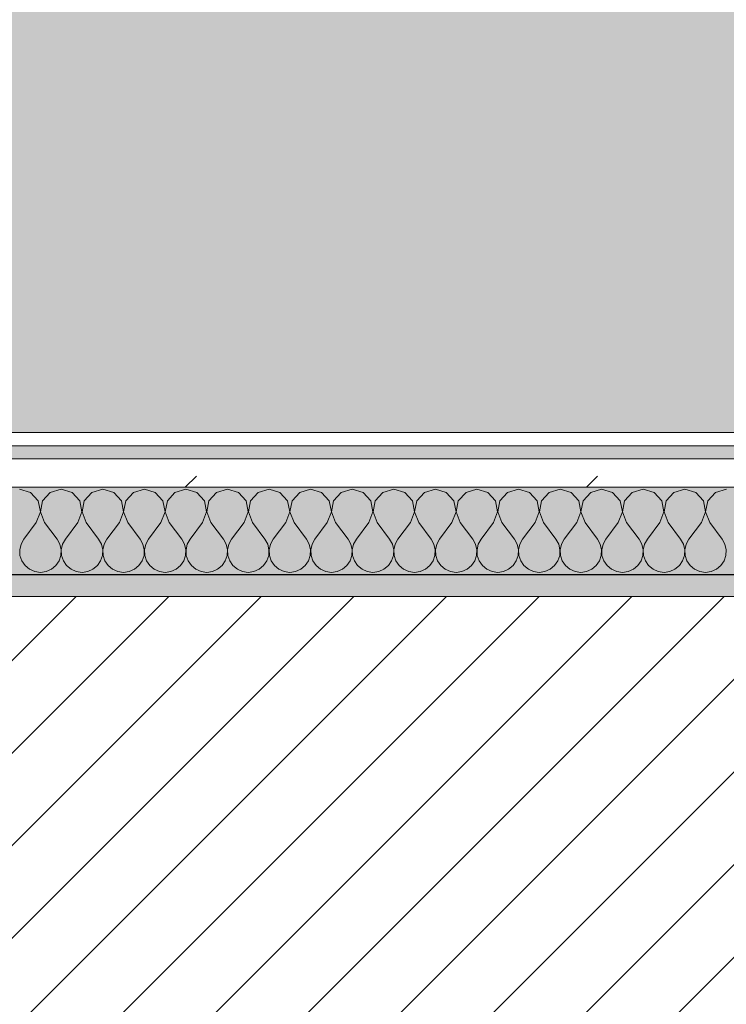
# Model space of a CAD drawing. Header units: millimetres. Extents: x -30280 to 19093, y -19247 to 4746.
# Tile 20 of 198: x -27152 to -26829, y -1391 to -940. Entities that reach past the tile are written whole.
import ezdxf

# ---------------------------------------------------------------- set-up
doc = ezdxf.new("R2010")
doc.units = ezdxf.units.MM
doc.header["$MEASUREMENT"] = 0
doc.linetypes.add('Wipeout_Contour', pattern=[1000, 0, -1000])
for name, color, linetype in [('12_FAÇ_Façana', 7, 'Continuous'), ('Nuevo_08_E_Envans secs', 7, 'Continuous'), ('Nuevo_14_PAV_Soft Light Grey 0554', 7, 'Continuous')]:
    doc.layers.add(name, color=color, linetype=linetype)
for name, color, linetype, lineweight, true_color in [('12_FAÇ_Façana_Pluma_Nº__176', 7, 'Continuous', 15, 0x93a0c6), ('Nuevo_08_E_Envans secs_Pluma_Nº__102', 7, 'Continuous', 5, 0xcccccc), ('Nuevo_08_E_Envans secs_Pluma_Nº__171', 171, 'Continuous', 13, 0xaaaaff), ('Nuevo_08_E_Envans secs_Pluma_Nº__177', 7, 'Continuous', 15, 0xf7e046), ('Nuevo_14_PAV_Soft Light Grey 0554_Pluma_Nº__245', 7, 'Continuous', 13, 0xe8e8e8)]:
    doc.layers.add(name, color=color, linetype=linetype, lineweight=lineweight, true_color=true_color)
for name, color, linetype, lineweight in [('12_FAÇ_Façana_Pluma_Nº__2', 8, 'Continuous', 5), ('12_FAÇ_Façana_Pluma_Nº__7', 7, 'Continuous', 5), ('Nuevo_08_E_Envans secs_Pluma_Nº__1', 7, 'Continuous', 5)]:
    doc.layers.add(name, color=color, linetype=linetype, lineweight=lineweight)
pattern_1 = [(45, (0, 0), (-183.8478, 183.8478), [195, -65]), (45, (7e-14, 183.85), (-183.8478, 183.8478), [195, -65])]

# ---------------------------------------------------------------- blocks, each defined once
blk = doc.blocks.new('Forjado_1_1', base_point=(-28067.13, -1194.16))
at = {"layer": 'Nuevo_14_PAV_Soft Light Grey 0554_Pluma_Nº__245', "linetype": 'Continuous', "lineweight": 0, "true_color": 0xe8e8e8}
blk.add_hatch(color=254, dxfattribs=at).paths.add_polyline_path([(-28067.13, -1194.16), (-1631.11, -1193.63), (-1631.11, -6938.97), (-1556.11, -6938.97), (-1556.11, -7503.98), (-1616.26, -7503.98), (-1616.05, -11935.98), (-1564.89, -11935.98), (-1564.89, -12491.98), (-2024.11, -12491.98), (-2024.11, -12338.98), (-6997.39, -12338.98), (-6997.39, -12547.56), (-7503.39, -12547.56), (-7503.39, -12391.98), (-10667.85, -12391.98), (-10669.08, -13665), (-1552.89, -13674.56), (-1558.57, -16962.11), (375.41, -16966.17), (375.89, -16735.98), (1079.4, -16735.98), (1078.81, -17114.59), (2622.83, -17116.98), (2622.91, -17065.79), (5778.89, -17070.66), (5778.89, -16738.98), (6378.89, -16738.98), (6378.89, -12488.98), (5778.89, -12488.98), (5779.74, -11938.87), (5998.89, -11938.86), (5998.89, -7488.98), (5778.89, -7488.98), (5778.89, -6938.98), (5998.89, -6938.98), (5998.89, -1708.98), (5758.89, -1708.98), (5758.89, 1700.85), (-28050.85, 1700.85)])
at = {"layer": 'Nuevo_14_PAV_Soft Light Grey 0554_Pluma_Nº__245', "color": 254, "linetype": 'Continuous', "lineweight": 13, "true_color": 0xe8e8e8, "flags": 128}
blk.add_lwpolyline([(-1631.11, -1193.63), (-28067.13, -1194.16), (-28050.85, 1700.85), (5758.89, 1700.85)], dxfattribs=at)
blk = doc.blocks.new('Muro_4_1', base_point=(-28050.85, -1193.98))
at = {"layer": '12_FAÇ_Façana_Pluma_Nº__176', "linetype": 'Continuous', "lineweight": 0, "true_color": 0x495063}
blk.add_hatch(color=251, dxfattribs=at).paths.add_polyline_path([(-25366.43, -1193.98), (-28050.85, -1193.98), (-28043.72, -1203.98), (-25366.43, -1203.98)])
at = {"layer": '12_FAÇ_Façana_Pluma_Nº__2', "linetype": 'Continuous', "lineweight": 5}
h = blk.add_hatch(dxfattribs=at)
h.set_pattern_fill('Ceramic_0001', color=8, style=0, pattern_type=2)
h.set_pattern_definition([(45, (0, 0), (-21.213203, 21.213203), [])])
h.paths.add_polyline_path([(-27890.45, -1418.98), (-25366.43, -1418.98), (-25366.43, -1203.98), (-28043.72, -1203.98)])
at = {"layer": '12_FAÇ_Façana_Pluma_Nº__7', "color": 7, "linetype": 'Continuous', "lineweight": 5}
blk.add_line((-25366.43, -1203.98), (-28043.72, -1203.98), dxfattribs=at)
at = {"layer": '12_FAÇ_Façana_Pluma_Nº__7', "color": 7, "linetype": 'Continuous', "lineweight": 5, "flags": 128}
blk.add_lwpolyline([(-25366.43, -1193.98), (-28050.85, -1193.98)], dxfattribs=at)
blk = doc.blocks.new('*X435')
at = {"layer": 'Nuevo_08_E_Envans secs_Pluma_Nº__102', "color": 254, "linetype": 'Continuous', "lineweight": 5, "true_color": 0xcccccc}
for p, q in [((-27147.37, -1156.35), (-27152.38, -1154.93)), ((-27143.86, -1160.19), (-27147.37, -1156.35)), ((-27138.34, -1156.35), (-27141.85, -1160.19)), ((-27133.33, -1154.93), (-27138.34, -1156.35)), ((-27128.33, -1156.35), (-27133.33, -1154.93)), ((-27124.81, -1160.19), (-27128.33, -1156.35)), ((-27119.29, -1156.35), (-27122.8, -1160.19)), ((-27114.29, -1154.93), (-27119.29, -1156.35)), ((-27109.28, -1156.35), (-27114.29, -1154.93)), ((-27105.77, -1160.19), (-27109.28, -1156.35)), ((-27100.25, -1156.35), (-27103.76, -1160.19)), ((-27095.24, -1154.93), (-27100.25, -1156.35)), ((-27090.23, -1156.35), (-27095.24, -1154.93)), ((-27086.72, -1160.19), (-27090.23, -1156.35)), ((-27081.2, -1156.35), (-27084.71, -1160.19)), ((-27076.19, -1154.93), (-27081.2, -1156.35)), ((-27071.18, -1156.35), (-27076.19, -1154.93)), ((-27067.67, -1160.19), (-27071.18, -1156.35)), ((-27062.15, -1156.35), (-27065.66, -1160.19)), ((-27057.14, -1154.93), (-27062.15, -1156.35)), ((-27052.14, -1156.35), (-27057.14, -1154.93)), ((-27048.62, -1160.19), (-27052.14, -1156.35)), ((-27043.1, -1156.35), (-27046.61, -1160.19)), ((-27038.1, -1154.93), (-27043.1, -1156.35)), ((-27033.09, -1156.35), (-27038.1, -1154.93)), ((-27029.58, -1160.19), (-27033.09, -1156.35)), ((-27024.05, -1156.35), (-27027.57, -1160.19)), ((-27019.05, -1154.93), (-27024.05, -1156.35)), ((-27014.04, -1156.35), (-27019.05, -1154.93)), ((-27010.53, -1160.19), (-27014.04, -1156.35)), ((-27005.01, -1156.35), (-27008.52, -1160.19)), ((-27000, -1154.93), (-27005.01, -1156.35)), ((-26994.99, -1156.35), (-27000, -1154.93)), ((-26991.48, -1160.19), (-26994.99, -1156.35)), ((-26985.96, -1156.35), (-26989.47, -1160.19)), ((-26980.95, -1154.93), (-26985.96, -1156.35)), ((-26975.95, -1156.35), (-26980.95, -1154.93)), ((-26972.43, -1160.19), (-26975.95, -1156.35)), ((-26966.91, -1156.35), (-26970.42, -1160.19)), ((-26961.9, -1154.93), (-26966.91, -1156.35)), ((-26956.9, -1156.35), (-26961.9, -1154.93)), ((-26953.39, -1160.19), (-26956.9, -1156.35)), ((-26947.86, -1156.35), (-26951.38, -1160.19)), ((-26942.86, -1154.93), (-26947.86, -1156.35)), ((-26937.85, -1156.35), (-26942.86, -1154.93)), ((-26934.34, -1160.19), (-26937.85, -1156.35)), ((-26928.82, -1156.35), (-26932.33, -1160.19)), ((-26923.81, -1154.93), (-26928.82, -1156.35)), ((-26918.8, -1156.35), (-26923.81, -1154.93)), ((-26915.29, -1160.19), (-26918.8, -1156.35)), ((-26909.77, -1156.35), (-26913.28, -1160.19)), ((-26904.76, -1154.93), (-26909.77, -1156.35)), ((-26899.75, -1156.35), (-26904.76, -1154.93)), ((-26896.24, -1160.19), (-26899.75, -1156.35)), ((-26890.72, -1156.35), (-26894.23, -1160.19)), ((-26885.71, -1154.93), (-26890.72, -1156.35)), ((-26880.71, -1156.35), (-26885.71, -1154.93)), ((-26877.2, -1160.19), (-26880.71, -1156.35)), ((-26871.67, -1156.35), (-26875.19, -1160.19)), ((-26866.67, -1154.93), (-26871.67, -1156.35)), ((-26861.66, -1156.35), (-26866.67, -1154.93)), ((-26858.15, -1160.19), (-26861.66, -1156.35)), ((-26852.63, -1156.35), (-26856.14, -1160.19)), ((-26847.62, -1154.93), (-26852.63, -1156.35)), ((-26842.61, -1156.35), (-26847.62, -1154.93)), ((-26839.1, -1160.19), (-26842.61, -1156.35)), ((-26833.58, -1156.35), (-26837.09, -1160.19)), ((-26828.57, -1154.93), (-26833.58, -1156.35)), ((-27142.9, -1165.31), (-27143.86, -1160.19)), ((-27141.85, -1160.19), (-27142.82, -1165.31)), ((-27123.85, -1165.31), (-27124.81, -1160.19)), ((-27122.8, -1160.19), (-27123.77, -1165.31)), ((-27104.8, -1165.31), (-27105.77, -1160.19)), ((-27103.76, -1160.19), (-27104.72, -1165.31)), ((-27085.75, -1165.31), (-27086.72, -1160.19)), ((-27084.71, -1160.19), (-27085.68, -1165.31)), ((-27066.71, -1165.31), (-27067.67, -1160.19)), ((-27065.66, -1160.19), (-27066.63, -1165.31)), ((-27047.66, -1165.31), (-27048.62, -1160.19)), ((-27046.61, -1160.19), (-27047.58, -1165.31)), ((-27028.61, -1165.31), (-27029.58, -1160.19)), ((-27027.57, -1160.19), (-27028.53, -1165.31)), ((-27009.56, -1165.31), (-27010.53, -1160.19)), ((-27008.52, -1160.19), (-27009.49, -1165.31)), ((-26990.51, -1165.31), (-26991.48, -1160.19)), ((-26989.47, -1160.19), (-26990.44, -1165.31)), ((-26971.47, -1165.31), (-26972.43, -1160.19)), ((-26970.42, -1160.19), (-26971.39, -1165.31)), ((-26952.42, -1165.31), (-26953.39, -1160.19)), ((-26951.38, -1160.19), (-26952.34, -1165.31)), ((-26933.37, -1165.31), (-26934.34, -1160.19)), ((-26932.33, -1160.19), (-26933.29, -1165.31)), ((-26914.32, -1165.31), (-26915.29, -1160.19)), ((-26913.28, -1160.19), (-26914.25, -1165.31)), ((-26895.28, -1165.31), (-26896.24, -1160.19)), ((-26894.23, -1160.19), (-26895.2, -1165.31)), ((-26876.23, -1165.31), (-26877.2, -1160.19)), ((-26875.19, -1160.19), (-26876.15, -1165.31)), ((-26857.18, -1165.31), (-26858.15, -1160.19)), ((-26856.14, -1160.19), (-26857.1, -1165.31)), ((-26838.13, -1165.31), (-26839.1, -1160.19)), ((-26837.09, -1160.19), (-26838.06, -1165.31)), ((-27144.76, -1170.17), (-27142.9, -1165.31)), ((-27142.82, -1165.31), (-27140.95, -1170.17)), ((-27125.71, -1170.17), (-27123.85, -1165.31)), ((-27123.77, -1165.31), (-27121.9, -1170.17)), ((-27106.67, -1170.17), (-27104.8, -1165.31)), ((-27104.72, -1165.31), (-27102.86, -1170.17)), ((-27087.62, -1170.17), (-27085.75, -1165.31)), ((-27085.68, -1165.31), (-27083.81, -1170.17)), ((-27068.57, -1170.17), (-27066.71, -1165.31)), ((-27066.63, -1165.31), (-27064.76, -1170.17)), ((-27049.52, -1170.17), (-27047.66, -1165.31)), ((-27047.58, -1165.31), (-27045.71, -1170.17)), ((-27030.48, -1170.17), (-27028.61, -1165.31)), ((-27028.53, -1165.31), (-27026.67, -1170.17)), ((-27011.43, -1170.17), (-27009.56, -1165.31)), ((-27009.49, -1165.31), (-27007.62, -1170.17)), ((-26992.38, -1170.17), (-26990.51, -1165.31)), ((-26990.44, -1165.31), (-26988.57, -1170.17)), ((-26973.33, -1170.17), (-26971.47, -1165.31)), ((-26971.39, -1165.31), (-26969.52, -1170.17)), ((-26954.29, -1170.17), (-26952.42, -1165.31)), ((-26952.34, -1165.31), (-26950.48, -1170.17)), ((-26935.24, -1170.17), (-26933.37, -1165.31)), ((-26933.29, -1165.31), (-26931.43, -1170.17)), ((-26916.19, -1170.17), (-26914.32, -1165.31)), ((-26914.25, -1165.31), (-26912.38, -1170.17)), ((-26897.14, -1170.17), (-26895.28, -1165.31)), ((-26895.2, -1165.31), (-26893.33, -1170.17)), ((-26878.1, -1170.17), (-26876.23, -1165.31)), ((-26876.15, -1165.31), (-26874.29, -1170.17)), ((-26859.05, -1170.17), (-26857.18, -1165.31)), ((-26857.1, -1165.31), (-26855.24, -1170.17)), ((-26840, -1170.17), (-26838.13, -1165.31)), ((-26838.06, -1165.31), (-26836.19, -1170.17)), ((-27144.76, -1170.17), (-27150.48, -1177.79)), ((-27140.95, -1170.17), (-27135.24, -1177.79)), ((-27125.71, -1170.17), (-27131.43, -1177.79)), ((-27121.9, -1170.17), (-27116.19, -1177.79)), ((-27106.67, -1170.17), (-27112.38, -1177.79)), ((-27102.86, -1170.17), (-27097.14, -1177.79)), ((-27087.62, -1170.17), (-27093.33, -1177.79)), ((-27083.81, -1170.17), (-27078.1, -1177.79)), ((-27068.57, -1170.17), (-27074.29, -1177.79)), ((-27064.76, -1170.17), (-27059.05, -1177.79)), ((-27049.52, -1170.17), (-27055.24, -1177.79)), ((-27045.71, -1170.17), (-27040, -1177.79)), ((-27030.48, -1170.17), (-27036.19, -1177.79)), ((-27026.67, -1170.17), (-27020.95, -1177.79)), ((-27011.43, -1170.17), (-27017.14, -1177.79)), ((-27007.62, -1170.17), (-27001.9, -1177.79)), ((-26992.38, -1170.17), (-26998.1, -1177.79)), ((-26988.57, -1170.17), (-26982.86, -1177.79)), ((-26973.33, -1170.17), (-26979.05, -1177.79)), ((-26969.52, -1170.17), (-26963.81, -1177.79)), ((-26954.29, -1170.17), (-26960, -1177.79)), ((-26950.48, -1170.17), (-26944.76, -1177.79)), ((-26935.24, -1170.17), (-26940.95, -1177.79)), ((-26931.43, -1170.17), (-26925.71, -1177.79)), ((-26916.19, -1170.17), (-26921.9, -1177.79)), ((-26912.38, -1170.17), (-26906.67, -1177.79)), ((-26897.14, -1170.17), (-26902.86, -1177.79)), ((-26893.33, -1170.17), (-26887.62, -1177.79)), ((-26878.1, -1170.17), (-26883.81, -1177.79)), ((-26874.29, -1170.17), (-26868.57, -1177.79)), ((-26859.05, -1170.17), (-26864.76, -1177.79)), ((-26855.24, -1170.17), (-26849.52, -1177.79)), ((-26840, -1170.17), (-26845.71, -1177.79)), ((-26836.19, -1170.17), (-26830.48, -1177.79)), ((-27151.75, -1180.08), (-27152.34, -1182.64)), ((-27150.48, -1177.79), (-27151.75, -1180.08)), ((-27133.97, -1180.08), (-27135.24, -1177.79)), ((-27133.37, -1182.64), (-27133.97, -1180.08)), ((-27132.7, -1180.08), (-27133.29, -1182.64)), ((-27131.43, -1177.79), (-27132.7, -1180.08)), ((-27114.92, -1180.08), (-27116.19, -1177.79)), ((-27114.32, -1182.64), (-27114.92, -1180.08)), ((-27113.65, -1180.08), (-27114.25, -1182.64)), ((-27112.38, -1177.79), (-27113.65, -1180.08)), ((-27095.87, -1180.08), (-27097.14, -1177.79)), ((-27095.28, -1182.64), (-27095.87, -1180.08)), ((-27094.6, -1180.08), (-27095.2, -1182.64)), ((-27093.33, -1177.79), (-27094.6, -1180.08)), ((-27076.82, -1180.08), (-27078.1, -1177.79)), ((-27076.23, -1182.64), (-27076.82, -1180.08)), ((-27075.56, -1180.08), (-27076.15, -1182.64)), ((-27074.29, -1177.79), (-27075.56, -1180.08)), ((-27057.78, -1180.08), (-27059.05, -1177.79)), ((-27057.18, -1182.64), (-27057.78, -1180.08)), ((-27056.51, -1180.08), (-27057.1, -1182.64)), ((-27055.24, -1177.79), (-27056.51, -1180.08)), ((-27038.73, -1180.08), (-27040, -1177.79)), ((-27038.13, -1182.64), (-27038.73, -1180.08)), ((-27037.46, -1180.08), (-27038.06, -1182.64)), ((-27036.19, -1177.79), (-27037.46, -1180.08)), ((-27019.68, -1180.08), (-27020.95, -1177.79)), ((-27019.09, -1182.64), (-27019.68, -1180.08)), ((-27018.41, -1180.08), (-27019.01, -1182.64)), ((-27017.14, -1177.79), (-27018.41, -1180.08)), ((-27000.63, -1180.08), (-27001.9, -1177.79)), ((-27000.04, -1182.64), (-27000.63, -1180.08)), ((-26999.37, -1180.08), (-26999.96, -1182.64)), ((-26998.1, -1177.79), (-26999.37, -1180.08)), ((-26981.59, -1180.08), (-26982.86, -1177.79)), ((-26980.99, -1182.64), (-26981.59, -1180.08)), ((-26980.32, -1180.08), (-26980.91, -1182.64)), ((-26979.05, -1177.79), (-26980.32, -1180.08)), ((-26962.54, -1180.08), (-26963.81, -1177.79)), ((-26961.94, -1182.64), (-26962.54, -1180.08)), ((-26961.27, -1180.08), (-26961.87, -1182.64)), ((-26960, -1177.79), (-26961.27, -1180.08)), ((-26943.49, -1180.08), (-26944.76, -1177.79)), ((-26942.9, -1182.64), (-26943.49, -1180.08)), ((-26942.22, -1180.08), (-26942.82, -1182.64)), ((-26940.95, -1177.79), (-26942.22, -1180.08)), ((-26924.44, -1180.08), (-26925.71, -1177.79)), ((-26923.85, -1182.64), (-26924.44, -1180.08)), ((-26923.18, -1180.08), (-26923.77, -1182.64)), ((-26921.9, -1177.79), (-26923.18, -1180.08)), ((-26905.4, -1180.08), (-26906.67, -1177.79)), ((-26904.8, -1182.64), (-26905.4, -1180.08)), ((-26904.13, -1180.08), (-26904.72, -1182.64)), ((-26902.86, -1177.79), (-26904.13, -1180.08)), ((-26886.35, -1180.08), (-26887.62, -1177.79)), ((-26885.75, -1182.64), (-26886.35, -1180.08)), ((-26885.08, -1180.08), (-26885.68, -1182.64)), ((-26883.81, -1177.79), (-26885.08, -1180.08)), ((-26867.3, -1180.08), (-26868.57, -1177.79)), ((-26866.71, -1182.64), (-26867.3, -1180.08)), ((-26866.03, -1180.08), (-26866.63, -1182.64)), ((-26864.76, -1177.79), (-26866.03, -1180.08)), ((-26848.25, -1180.08), (-26849.52, -1177.79)), ((-26847.66, -1182.64), (-26848.25, -1180.08)), ((-26846.99, -1180.08), (-26847.58, -1182.64)), ((-26845.71, -1177.79), (-26846.99, -1180.08)), ((-26829.2, -1180.08), (-26830.48, -1177.79)), ((-26828.61, -1182.64), (-26829.2, -1180.08)), ((-27152.34, -1182.64), (-27152.22, -1185.27)), ((-27152.22, -1185.27), (-27151.38, -1187.76)), ((-27134.34, -1187.76), (-27133.5, -1185.27)), ((-27133.5, -1185.27), (-27133.37, -1182.64)), ((-27133.29, -1182.64), (-27133.17, -1185.27)), ((-27133.17, -1185.27), (-27132.33, -1187.76)), ((-27115.29, -1187.76), (-27114.45, -1185.27)), ((-27114.45, -1185.27), (-27114.32, -1182.64)), ((-27114.25, -1182.64), (-27114.12, -1185.27)), ((-27114.12, -1185.27), (-27113.28, -1187.76)), ((-27096.24, -1187.76), (-27095.4, -1185.27)), ((-27095.4, -1185.27), (-27095.28, -1182.64)), ((-27095.2, -1182.64), (-27095.07, -1185.27)), ((-27095.07, -1185.27), (-27094.23, -1187.76)), ((-27077.2, -1187.76), (-27076.36, -1185.27)), ((-27076.36, -1185.27), (-27076.23, -1182.64)), ((-27076.15, -1182.64), (-27076.02, -1185.27)), ((-27076.02, -1185.27), (-27075.19, -1187.76)), ((-27058.15, -1187.76), (-27057.31, -1185.27)), ((-27057.31, -1185.27), (-27057.18, -1182.64)), ((-27057.1, -1182.64), (-27056.98, -1185.27)), ((-27056.98, -1185.27), (-27056.14, -1187.76)), ((-27039.1, -1187.76), (-27038.26, -1185.27)), ((-27038.26, -1185.27), (-27038.13, -1182.64)), ((-27038.06, -1182.64), (-27037.93, -1185.27)), ((-27037.93, -1185.27), (-27037.09, -1187.76)), ((-27020.05, -1187.76), (-27019.21, -1185.27)), ((-27019.21, -1185.27), (-27019.09, -1182.64)), ((-27019.01, -1182.64), (-27018.88, -1185.27)), ((-27018.88, -1185.27), (-27018.04, -1187.76)), ((-27001.01, -1187.76), (-27000.17, -1185.27)), ((-27000.17, -1185.27), (-27000.04, -1182.64)), ((-26999.96, -1182.64), (-26999.83, -1185.27)), ((-26999.83, -1185.27), (-26998.99, -1187.76)), ((-26981.96, -1187.76), (-26981.12, -1185.27)), ((-26981.12, -1185.27), (-26980.99, -1182.64)), ((-26980.91, -1182.64), (-26980.79, -1185.27)), ((-26980.79, -1185.27), (-26979.95, -1187.76)), ((-26962.91, -1187.76), (-26962.07, -1185.27)), ((-26962.07, -1185.27), (-26961.94, -1182.64)), ((-26961.87, -1182.64), (-26961.74, -1185.27)), ((-26961.74, -1185.27), (-26960.9, -1187.76)), ((-26943.86, -1187.76), (-26943.02, -1185.27)), ((-26943.02, -1185.27), (-26942.9, -1182.64)), ((-26942.82, -1182.64), (-26942.69, -1185.27)), ((-26942.69, -1185.27), (-26941.85, -1187.76)), ((-26924.81, -1187.76), (-26923.98, -1185.27)), ((-26923.98, -1185.27), (-26923.85, -1182.64)), ((-26923.77, -1182.64), (-26923.64, -1185.27)), ((-26923.64, -1185.27), (-26922.8, -1187.76)), ((-26905.77, -1187.76), (-26904.93, -1185.27)), ((-26904.93, -1185.27), (-26904.8, -1182.64)), ((-26904.72, -1182.64), (-26904.6, -1185.27)), ((-26904.6, -1185.27), (-26903.76, -1187.76)), ((-26886.72, -1187.76), (-26885.88, -1185.27)), ((-26885.88, -1185.27), (-26885.75, -1182.64)), ((-26885.68, -1182.64), (-26885.55, -1185.27)), ((-26885.55, -1185.27), (-26884.71, -1187.76)), ((-26867.67, -1187.76), (-26866.83, -1185.27)), ((-26866.83, -1185.27), (-26866.71, -1182.64)), ((-26866.63, -1182.64), (-26866.5, -1185.27)), ((-26866.5, -1185.27), (-26865.66, -1187.76)), ((-26848.62, -1187.76), (-26847.78, -1185.27)), ((-26847.78, -1185.27), (-26847.66, -1182.64)), ((-26847.58, -1182.64), (-26847.45, -1185.27)), ((-26847.45, -1185.27), (-26846.61, -1187.76)), ((-26829.58, -1187.76), (-26828.74, -1185.27)), ((-26828.74, -1185.27), (-26828.61, -1182.64)), ((-27151.38, -1187.76), (-27149.89, -1189.92)), ((-27149.89, -1189.92), (-27147.86, -1191.6)), ((-27137.85, -1191.6), (-27135.83, -1189.92)), ((-27135.83, -1189.92), (-27134.34, -1187.76)), ((-27132.33, -1187.76), (-27130.84, -1189.92)), ((-27130.84, -1189.92), (-27128.82, -1191.6)), ((-27118.8, -1191.6), (-27116.78, -1189.92)), ((-27116.78, -1189.92), (-27115.29, -1187.76)), ((-27113.28, -1187.76), (-27111.79, -1189.92)), ((-27111.79, -1189.92), (-27109.77, -1191.6)), ((-27099.75, -1191.6), (-27097.73, -1189.92)), ((-27097.73, -1189.92), (-27096.24, -1187.76)), ((-27094.23, -1187.76), (-27092.74, -1189.92)), ((-27092.74, -1189.92), (-27090.72, -1191.6)), ((-27080.71, -1191.6), (-27078.68, -1189.92)), ((-27078.68, -1189.92), (-27077.2, -1187.76)), ((-27075.19, -1187.76), (-27073.7, -1189.92)), ((-27073.7, -1189.92), (-27071.67, -1191.6)), ((-27061.66, -1191.6), (-27059.64, -1189.92)), ((-27059.64, -1189.92), (-27058.15, -1187.76)), ((-27056.14, -1187.76), (-27054.65, -1189.92)), ((-27054.65, -1189.92), (-27052.63, -1191.6)), ((-27042.61, -1191.6), (-27040.59, -1189.92)), ((-27040.59, -1189.92), (-27039.1, -1187.76)), ((-27037.09, -1187.76), (-27035.6, -1189.92)), ((-27035.6, -1189.92), (-27033.58, -1191.6)), ((-27023.56, -1191.6), (-27021.54, -1189.92)), ((-27021.54, -1189.92), (-27020.05, -1187.76)), ((-27018.04, -1187.76), (-27016.55, -1189.92)), ((-27016.55, -1189.92), (-27014.53, -1191.6)), ((-27004.52, -1191.6), (-27002.49, -1189.92)), ((-27002.49, -1189.92), (-27001.01, -1187.76)), ((-26998.99, -1187.76), (-26997.51, -1189.92)), ((-26997.51, -1189.92), (-26995.48, -1191.6)), ((-26985.47, -1191.6), (-26983.45, -1189.92)), ((-26983.45, -1189.92), (-26981.96, -1187.76)), ((-26979.95, -1187.76), (-26978.46, -1189.92)), ((-26978.46, -1189.92), (-26976.44, -1191.6)), ((-26966.42, -1191.6), (-26964.4, -1189.92)), ((-26964.4, -1189.92), (-26962.91, -1187.76)), ((-26960.9, -1187.76), (-26959.41, -1189.92)), ((-26959.41, -1189.92), (-26957.39, -1191.6)), ((-26947.37, -1191.6), (-26945.35, -1189.92)), ((-26945.35, -1189.92), (-26943.86, -1187.76)), ((-26941.85, -1187.76), (-26940.36, -1189.92)), ((-26940.36, -1189.92), (-26938.34, -1191.6)), ((-26928.33, -1191.6), (-26926.3, -1189.92)), ((-26926.3, -1189.92), (-26924.81, -1187.76)), ((-26922.8, -1187.76), (-26921.32, -1189.92)), ((-26921.32, -1189.92), (-26919.29, -1191.6)), ((-26909.28, -1191.6), (-26907.26, -1189.92)), ((-26907.26, -1189.92), (-26905.77, -1187.76)), ((-26903.76, -1187.76), (-26902.27, -1189.92)), ((-26902.27, -1189.92), (-26900.25, -1191.6)), ((-26890.23, -1191.6), (-26888.21, -1189.92)), ((-26888.21, -1189.92), (-26886.72, -1187.76)), ((-26884.71, -1187.76), (-26883.22, -1189.92)), ((-26883.22, -1189.92), (-26881.2, -1191.6)), ((-26871.18, -1191.6), (-26869.16, -1189.92)), ((-26869.16, -1189.92), (-26867.67, -1187.76)), ((-26865.66, -1187.76), (-26864.17, -1189.92)), ((-26864.17, -1189.92), (-26862.15, -1191.6)), ((-26852.14, -1191.6), (-26850.11, -1189.92)), ((-26850.11, -1189.92), (-26848.62, -1187.76)), ((-26846.61, -1187.76), (-26845.13, -1189.92)), ((-26845.13, -1189.92), (-26843.1, -1191.6)), ((-26833.09, -1191.6), (-26831.06, -1189.92)), ((-26831.06, -1189.92), (-26829.58, -1187.76)), ((-27147.86, -1191.6), (-27145.46, -1192.66)), ((-27145.46, -1192.66), (-27142.86, -1193.02)), ((-27142.86, -1193.02), (-27140.25, -1192.66)), ((-27140.25, -1192.66), (-27137.85, -1191.6)), ((-27128.82, -1191.6), (-27126.41, -1192.66)), ((-27126.41, -1192.66), (-27123.81, -1193.02)), ((-27123.81, -1193.02), (-27121.21, -1192.66)), ((-27121.21, -1192.66), (-27118.8, -1191.6)), ((-27109.77, -1191.6), (-27107.36, -1192.66)), ((-27107.36, -1192.66), (-27104.76, -1193.02)), ((-27104.76, -1193.02), (-27102.16, -1192.66)), ((-27102.16, -1192.66), (-27099.75, -1191.6)), ((-27090.72, -1191.6), (-27088.32, -1192.66)), ((-27088.32, -1192.66), (-27085.71, -1193.02)), ((-27085.71, -1193.02), (-27083.11, -1192.66)), ((-27083.11, -1192.66), (-27080.71, -1191.6)), ((-27071.67, -1191.6), (-27069.27, -1192.66)), ((-27069.27, -1192.66), (-27066.67, -1193.02)), ((-27066.67, -1193.02), (-27064.06, -1192.66)), ((-27064.06, -1192.66), (-27061.66, -1191.6)), ((-27052.63, -1191.6), (-27050.22, -1192.66)), ((-27050.22, -1192.66), (-27047.62, -1193.02)), ((-27047.62, -1193.02), (-27045.02, -1192.66)), ((-27045.02, -1192.66), (-27042.61, -1191.6)), ((-27033.58, -1191.6), (-27031.17, -1192.66)), ((-27031.17, -1192.66), (-27028.57, -1193.02)), ((-27028.57, -1193.02), (-27025.97, -1192.66)), ((-27025.97, -1192.66), (-27023.56, -1191.6)), ((-27014.53, -1191.6), (-27012.13, -1192.66)), ((-27012.13, -1192.66), (-27009.52, -1193.02)), ((-27009.52, -1193.02), (-27006.92, -1192.66)), ((-27006.92, -1192.66), (-27004.52, -1191.6)), ((-26995.48, -1191.6), (-26993.08, -1192.66)), ((-26993.08, -1192.66), (-26990.48, -1193.02)), ((-26990.48, -1193.02), (-26987.87, -1192.66)), ((-26987.87, -1192.66), (-26985.47, -1191.6)), ((-26976.44, -1191.6), (-26974.03, -1192.66)), ((-26974.03, -1192.66), (-26971.43, -1193.02)), ((-26971.43, -1193.02), (-26968.83, -1192.66)), ((-26968.83, -1192.66), (-26966.42, -1191.6)), ((-26957.39, -1191.6), (-26954.98, -1192.66)), ((-26954.98, -1192.66), (-26952.38, -1193.02)), ((-26952.38, -1193.02), (-26949.78, -1192.66)), ((-26949.78, -1192.66), (-26947.37, -1191.6)), ((-26938.34, -1191.6), (-26935.94, -1192.66)), ((-26935.94, -1192.66), (-26933.33, -1193.02)), ((-26933.33, -1193.02), (-26930.73, -1192.66)), ((-26930.73, -1192.66), (-26928.33, -1191.6)), ((-26919.29, -1191.6), (-26916.89, -1192.66)), ((-26916.89, -1192.66), (-26914.29, -1193.02)), ((-26914.29, -1193.02), (-26911.68, -1192.66)), ((-26911.68, -1192.66), (-26909.28, -1191.6)), ((-26900.25, -1191.6), (-26897.84, -1192.66)), ((-26897.84, -1192.66), (-26895.24, -1193.02)), ((-26895.24, -1193.02), (-26892.64, -1192.66)), ((-26892.64, -1192.66), (-26890.23, -1191.6)), ((-26881.2, -1191.6), (-26878.79, -1192.66)), ((-26878.79, -1192.66), (-26876.19, -1193.02)), ((-26876.19, -1193.02), (-26873.59, -1192.66)), ((-26873.59, -1192.66), (-26871.18, -1191.6)), ((-26862.15, -1191.6), (-26859.75, -1192.66)), ((-26859.75, -1192.66), (-26857.14, -1193.02)), ((-26857.14, -1193.02), (-26854.54, -1192.66)), ((-26854.54, -1192.66), (-26852.14, -1191.6)), ((-26843.1, -1191.6), (-26840.7, -1192.66)), ((-26840.7, -1192.66), (-26838.1, -1193.02)), ((-26838.1, -1193.02), (-26835.49, -1192.66)), ((-26835.49, -1192.66), (-26833.09, -1191.6))]:
    blk.add_line(p, q, dxfattribs=at)
blk = doc.blocks.new('Muro_116_1', base_point=(-27904.85, -1128.98))
at = {"layer": 'Nuevo_08_E_Envans secs_Pluma_Nº__1', "color": 7, "linetype": 'Continuous', "lineweight": 5, "flags": 128}
blk.add_lwpolyline([(-27942.85, -1193.98), (-25366.43, -1193.98)], dxfattribs=at)
at = {"color": 254, "linetype": 'Wipeout_Contour', "lineweight": 0, "ltscale": 106638.945313}
blk.add_wipeout([(-27904.85, -1134.98), (-25366.43, -1134.98), (-25366.43, -1128.98), (-27904.85, -1128.98)], dxfattribs=at).dxf.layer = 'Nuevo_08_E_Envans secs'
at = {"color": 254, "linetype": 'Wipeout_Contour', "lineweight": 0, "ltscale": 106665.583995}
blk.add_wipeout([(-27916.85, -1153.98), (-25366.43, -1153.98), (-25366.43, -1140.98), (-27916.85, -1140.98)], dxfattribs=at).dxf.layer = 'Nuevo_08_E_Envans secs'
at = {"layer": 'Nuevo_08_E_Envans secs_Pluma_Nº__171', "linetype": 'Continuous', "lineweight": 13, "true_color": 0xaaaaff}
h = blk.add_hatch(dxfattribs=at)
h.set_pattern_fill('Panellat_HPL_0001', color=161, style=0, pattern_type=2)
h.set_pattern_definition(pattern_1)
h.paths.add_polyline_path([(-27904.85, -1134.98), (-25366.43, -1134.98), (-25366.43, -1128.98), (-27904.85, -1128.98)])
at = {"layer": 'Nuevo_08_E_Envans secs_Pluma_Nº__177', "linetype": 'Continuous', "lineweight": 15, "true_color": 0xf7e046}
h = blk.add_hatch(dxfattribs=at)
h.set_pattern_fill('Panellat_HPL_0001', color=53, style=0, pattern_type=2)
h.set_pattern_definition(pattern_1)
h.paths.add_polyline_path([(-27916.85, -1153.98), (-25366.43, -1153.98), (-25366.43, -1140.98), (-27916.85, -1140.98)])
at = {"layer": 'Nuevo_08_E_Envans secs_Pluma_Nº__1', "color": 7, "linetype": 'Continuous', "lineweight": 5}
for p, q in [((-25366.43, -1134.98), (-27910.85, -1134.98)), ((-25366.43, -1140.98), (-27916.85, -1140.98)), ((-25366.43, -1153.98), (-27929.85, -1153.98))]:
    blk.add_line(p, q, dxfattribs=at)
at = {"layer": 'Nuevo_08_E_Envans secs_Pluma_Nº__1', "color": 7, "linetype": 'Continuous', "lineweight": 5, "flags": 128}
blk.add_lwpolyline([(-25366.43, -1128.98), (-27904.85, -1128.98)], dxfattribs=at)
at = {"layer": 'Nuevo_08_E_Envans secs', "color": 7, "lineweight": 20}
blk.add_blockref('*X435', (0, 0), dxfattribs=at)

msp = doc.modelspace()

# ---------------------------------------------------------------- block references
at = {"layer": '12_FAÇ_Façana', "color": 7, "lineweight": 20}
msp.add_blockref('Muro_4_1', (-28050.85, -1193.98), dxfattribs=at)
at = {"layer": 'Nuevo_14_PAV_Soft Light Grey 0554', "color": 254, "linetype": 'Continuous', "lineweight": 13, "true_color": 0xe8e8e8}
msp.add_blockref('Forjado_1_1', (-28067.13, -1194.16), dxfattribs=at)

# ---------------------------------------------------------------- next in the draw order: block references
at = {"layer": 'Nuevo_08_E_Envans secs', "color": 7, "lineweight": 20}
msp.add_blockref('Muro_116_1', (-27904.85, -1128.98), dxfattribs=at)

doc.saveas('drawing.dxf')
